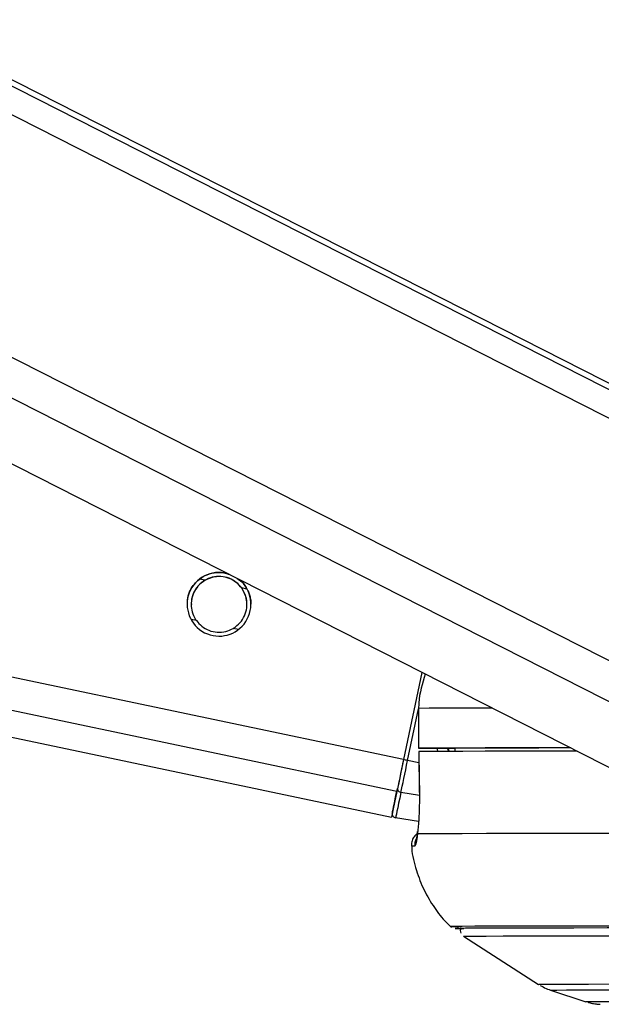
# Model space of a CAD drawing. Header units: millimetres. Extents: x 20 to 19889, y 40 to 15516.
# Tile 80 of 115: x 15058 to 15145, y 6410 to 6558. Entities that reach past the tile are written whole.
import ezdxf

# ---------------------------------------------------------------- set-up
doc = ezdxf.new("R2010")
doc.units = ezdxf.units.MM
doc.header["$LTSCALE"] = 2

msp = doc.modelspace()

# ---------------------------------------------------------------- linework, layer by layer
at = {"color": 7, "linetype": 'Continuous', "lineweight": 25}
for p, q in [((14284.67, 6612.47), (15113.9, 6437.9)), ((14817.86, 6612.47), (15152.01, 6442.67)), ((15173.74, 6489.45), (14931.66, 6612.47)), ((15118.48, 6459.7), (15115.72, 6446.56)), ((15118.48, 6459.7), (15115.72, 6446.56)), ((15117.97, 6454.28), (15117.97, 6448.28)), ((15117.97, 6454.28), (15117.99, 6454.28)), ((15117.99, 6454.28), (15117.98, 6448.28)), ((15119.97, 6448.27), (15123.44, 6448.27)), ((15123.44, 6448.28), (15123.45, 6447.8)), ((15118, 6447.78), (15118.08, 6441.61)), ((15118.02, 6447.78), (15118.01, 6447.78)), ((15118.1, 6441.61), (15118.08, 6441.61)), ((15117.98, 6437.26), (15114.52, 6437.8)), ((15124.73, 6419.96), (15136.02, 6412.72)), ((15137.86, 6411.85), (15143.19, 6410.11))]:
    msp.add_line(p, q, dxfattribs=at)
at = {"color": 8, "linetype": 'Continuous', "lineweight": 25}
for p, q in [((15114.7, 6441.74), (14303.69, 6612.47)), ((15115.72, 6446.56), (14327.61, 6612.47)), ((15166.38, 6445.26), (14837.34, 6612.47)), ((15169.37, 6449.9), (14849.45, 6612.47)), ((15177.59, 6482.22), (14921.28, 6612.47)), ((15176.95, 6486.86), (14929.76, 6612.47)), ((15085.81, 6473.57), (15085.04, 6473.73)), ((15092.15, 6472.24), (15091.35, 6472.41)), ((15084.53, 6467.5), (15083.72, 6467.67)), ((15090.88, 6466.16), (15090.07, 6466.33)), ((15116.34, 6446.43), (15117.97, 6454.21)), ((15122.4, 6448.27), (15122.59, 6447.8)), ((15118.02, 6446.07), (15116.34, 6446.43)), ((15118.1, 6441.17), (15115.33, 6441.63))]:
    msp.add_line(p, q, dxfattribs=at)
at = {"color": 8, "linetype": 'Continuous', "lineweight": 25, "flags": 128}
for points in [[(15129.08, 6454.32), (15128.03, 6454.32), (15124.63, 6454.31), (15121.82, 6454.3), (15119.6, 6454.29), (15117.99, 6454.28)], [(15136.02, 6412.72), (15136.16, 6412.73), (15136.97, 6412.74), (15138.47, 6412.75), (15140.68, 6412.76), (15143.58, 6412.77), (15147.15, 6412.78), (15151.37, 6412.78), (15156.22, 6412.79), (15161.67, 6412.79), (15167.69, 6412.79), (15174.26, 6412.79)], [(15137.86, 6411.85), (15138, 6411.86), (15138.79, 6411.87), (15140.28, 6411.88), (15142.45, 6411.89), (15145.31, 6411.9), (15148.83, 6411.9), (15152.99, 6411.91), (15157.77, 6411.91), (15163.14, 6411.92), (15169.08, 6411.92), (15175.56, 6411.92)], [(15143.19, 6410.11), (15143.23, 6410.12), (15143.85, 6410.13), (15145.17, 6410.14), (15147.19, 6410.15), (15149.89, 6410.16), (15153.26, 6410.16), (15157.27, 6410.17), (15161.92, 6410.17), (15167.16, 6410.18), (15172.97, 6410.18), (15179.32, 6410.18)]]:
    msp.add_lwpolyline(points, dxfattribs=at)
at = {"color": 7, "linetype": 'Continuous', "lineweight": 25, "flags": 128}
for points in [[(15117.98, 6448.28), (15117.97, 6448.28), (15118.05, 6448.28), (15118.21, 6448.28), (15118.46, 6448.28), (15118.77, 6448.28), (15119.14, 6448.28), (15119.54, 6448.28), (15119.97, 6448.27)], [(15140.86, 6448.33), (15136.53, 6448.33), (15132, 6448.32), (15128.03, 6448.32), (15124.62, 6448.31), (15121.81, 6448.3), (15119.59, 6448.29), (15117.98, 6448.28)], [(15141.84, 6447.83), (15141.51, 6447.83), (15136.48, 6447.83), (15131.98, 6447.82), (15128.03, 6447.82), (15124.64, 6447.81), (15121.84, 6447.8), (15119.62, 6447.79), (15118.01, 6447.78)], [(15140.89, 6448.32), (15140.02, 6448.32), (15136.11, 6448.31), (15132.65, 6448.31), (15129.64, 6448.3), (15127.1, 6448.29), (15125.03, 6448.29), (15123.44, 6448.28)], [(15115.72, 6446.56), (15115.57, 6445.85), (15115.42, 6445.16), (15115.28, 6444.48), (15115.15, 6443.84), (15115.02, 6443.23), (15114.9, 6442.68), (15114.8, 6442.17), (15114.7, 6441.74)], [(15115.72, 6446.56), (15115.58, 6445.93), (15115.45, 6445.31), (15115.33, 6444.7), (15115.21, 6444.13), (15115.09, 6443.58), (15114.99, 6443.08), (15114.89, 6442.64), (15114.81, 6442.24)], [(15115.33, 6441.63), (15115.42, 6442.07), (15115.52, 6442.57), (15115.64, 6443.12), (15115.77, 6443.72), (15115.9, 6444.37), (15116.04, 6445.04), (15116.19, 6445.73), (15116.34, 6446.43)], [(15118.01, 6447.78), (15118.07, 6443.78), (15118.1, 6441.61)], [(15114.03, 6438.52), (15114.04, 6438.58), (15114.08, 6438.76), (15114.14, 6439.06), (15114.23, 6439.48), (15114.34, 6440.01), (15114.47, 6440.65), (15114.63, 6441.39), (15114.81, 6442.24)], [(15114.7, 6441.74), (15114.36, 6440.09), (15114.11, 6438.89), (15113.95, 6438.15), (15113.9, 6437.9), (15113.9, 6437.9)], [(15115.33, 6441.63), (15115.14, 6440.76), (15114.98, 6439.99), (15114.84, 6439.33), (15114.73, 6438.79), (15114.64, 6438.36), (15114.58, 6438.05), (15114.54, 6437.87), (15114.52, 6437.8)], [(15117.8, 6435.38), (15117.8, 6435.7), (15117.81, 6435.73)], [(15149.23, 6435.44), (15143.05, 6435.43), (15137.48, 6435.43), (15132.52, 6435.42), (15128.21, 6435.42), (15124.57, 6435.41), (15121.61, 6435.4), (15119.35, 6435.39), (15117.8, 6435.38)], [(15163.78, 6421.51), (15158.04, 6421.51), (15151.72, 6421.51), (15145.96, 6421.51), (15140.79, 6421.5), (15136.24, 6421.5), (15132.32, 6421.49), (15129.05, 6421.48), (15126.45, 6421.47), (15124.53, 6421.46), (15123.31, 6421.45), (15122.79, 6421.44), (15122.96, 6421.42), (15123.84, 6421.41), (15123.98, 6421.41)], [(15165.38, 6421.23), (15158.49, 6421.22), (15152.15, 6421.22), (15146.37, 6421.22), (15141.19, 6421.21), (15136.64, 6421.21), (15132.73, 6421.2), (15129.49, 6421.19), (15126.93, 6421.18), (15125.07, 6421.17), (15123.92, 6421.16), (15123.47, 6421.15), (15123.74, 6421.13), (15124.72, 6421.12), (15124.81, 6421.12)], [(15165.51, 6421.22), (15158.63, 6421.22), (15152.29, 6421.22), (15146.52, 6421.22), (15141.35, 6421.21), (15136.8, 6421.21), (15132.9, 6421.2), (15129.66, 6421.19), (15127.11, 6421.18), (15125.25, 6421.17), (15124.1, 6421.16), (15123.65, 6421.15), (15123.92, 6421.13), (15124.8, 6421.12)], [(15124.73, 6419.97), (15124.73, 6419.97), (15125.17, 6419.98), (15126.32, 6419.99), (15128.16, 6420), (15130.7, 6420.01), (15133.91, 6420.02), (15137.78, 6420.03), (15142.3, 6420.03), (15147.43, 6420.04), (15153.15, 6420.04), (15159.45, 6420.04), (15166.27, 6420.04)]]:
    msp.add_lwpolyline(points, dxfattribs=at)
at = {"color": 7, "linetype": 'Continuous', "lineweight": 25}
for centre, radius, start, end in [((15087.94, 6469.96), 4.8, 75.0496, 51.075), ((15091.06, 6327.16), 121.92, 78.0352, 78.3318), ((15115.37, 6442.19), 0.56, 174.677, 265.7687), ((15114.62, 6438.4), 0.6, 168.112, 261.112)]:
    msp.add_arc(centre, radius, start, end, dxfattribs=at)
at = {"color": 8, "linetype": 'Continuous', "lineweight": 25}
for centre, radius, start, end in [((15119.42, 6433.77), 2.01, 154.3885, 186.1227), ((15117.3, 6429.41), 4.15, 88.3223, 95.2824)]:
    msp.add_arc(centre, radius, start, end, dxfattribs=at)
msp.add_ellipse((15127.82, 6450.32), major_axis=(-4.83, 5.58), ratio=0.999929, start_param=1.138397, end_param=1.206306, dxfattribs=at)
at = {"color": 7, "linetype": 'Continuous', "lineweight": 25}
for points, knots in [([(15084.77, 6473.56), (15085.12, 6473.82), (15085.81, 6474.34), (15087.19, 6474.75), (15088.48, 6474.81), (15089.23, 6474.53), (15089.52, 6474.42)], [0, 0, 0, 0, 0.272268, 0.544122, 0.824135, 1, 1, 1, 1]), ([(15083.19, 6469.95), (15083.18, 6470.17), (15083.15, 6470.79), (15083.47, 6471.81), (15084.03, 6472.83), (15084.53, 6473.31), (15084.77, 6473.56)], [0, 0, 0, 0, 0.154196, 0.450824, 0.727824, 1, 1, 1, 1]), ([(15085.81, 6473.57), (15085.44, 6473.31), (15084.76, 6472.82), (15084.06, 6471.7), (15083.72, 6470.51), (15083.74, 6469.32), (15084.02, 6468.3), (15084.37, 6467.75), (15084.53, 6467.5)], [0, 0, 0, 0, 0.204636, 0.376335, 0.548834, 0.703363, 0.864285, 1, 1, 1, 1]), ([(15085.81, 6473.54), (15085.44, 6473.28), (15084.76, 6472.79), (15084.07, 6471.67), (15083.74, 6470.68), (15083.77, 6470.1), (15083.78, 6469.93)], [0, 0, 0, 0, 0.33046, 0.607732, 0.886295, 1, 1, 1, 1]), ([(15091.35, 6472.41), (15091.1, 6472.71), (15090.59, 6473.3), (15089.47, 6473.93), (15088.22, 6474.21), (15086.9, 6474.1), (15086.17, 6473.75), (15085.81, 6473.57)], [0, 0, 0, 0, 0.1964524, 0.3926501, 0.5933582, 0.7988178, 1, 1, 1, 1]), ([(15091.35, 6472.38), (15091.1, 6472.68), (15090.59, 6473.27), (15089.47, 6473.9), (15088.22, 6474.18), (15086.9, 6474.07), (15086.17, 6473.72), (15085.81, 6473.54)], [0, 0, 0, 0, 0.1964524, 0.3926501, 0.5933582, 0.7988178, 1, 1, 1, 1]), ([(15090.62, 6473.86), (15090.88, 6473.69), (15091.55, 6473.26), (15092.03, 6472.51), (15092.26, 6472.05), (15092.3, 6471.97)], [0, 0, 0, 0, 0.340609, 0.896709, 1, 1, 1, 1]), ([(15090.07, 6466.33), (15090.44, 6466.6), (15091.12, 6467.08), (15091.83, 6468.2), (15092.16, 6469.39), (15092.14, 6470.58), (15091.86, 6471.6), (15091.51, 6472.15), (15091.35, 6472.41)], [0, 0, 0, 0, 0.204636, 0.3763353, 0.5488341, 0.7033628, 0.8642848, 1, 1, 1, 1]), ([(15092.11, 6469.92), (15092.11, 6470.12), (15092.13, 6470.72), (15091.85, 6471.57), (15091.51, 6472.12), (15091.35, 6472.38)], [0, 0, 0, 0, 0.220923, 0.643562, 1, 1, 1, 1]), ([(15092.3, 6471.97), (15092.38, 6471.78), (15092.54, 6471.39), (15092.69, 6470.73), (15092.76, 6470.24), (15092.74, 6469.98), (15092.74, 6469.95)], [0, 0, 0, 0, 0.317052, 0.641344, 0.95892, 1, 1, 1, 1]), ([(15084.53, 6467.5), (15084.79, 6467.2), (15085.29, 6466.6), (15086.41, 6465.97), (15087.67, 6465.7), (15088.98, 6465.8), (15089.71, 6466.16), (15090.07, 6466.33)], [0, 0, 0, 0, 0.196452, 0.39265, 0.593358, 0.798818, 1, 1, 1, 1]), ([(15119, 6459.44), (15118.55, 6458.02), (15118.02, 6456.32), (15118, 6454.56), (15117.99, 6454.28)], [0, 0, 0, 0, 0.838414, 1, 1, 1, 1]), ([(15118.1, 6441.61), (15118.1, 6441.07), (15118.11, 6439.64), (15118.02, 6437.44), (15117.88, 6436.01), (15117.8, 6435.42), (15117.8, 6435.38)], [0, 0, 0, 0, 0.2204933, 0.593656, 0.9703484, 1, 1, 1, 1]), ([(15117.85, 6435.45), (15117.7, 6435.34), (15117.37, 6435.1), (15117.03, 6434.52), (15116.86, 6433.95), (15116.94, 6433.6), (15116.96, 6433.49)], [0, 0, 0, 0, 0.253751, 0.540377, 0.853008, 1, 1, 1, 1]), ([(15117.8, 6435.38), (15117.74, 6434.87), (15117.62, 6433.83), (15117.49, 6433.65), (15117.42, 6433.55)], [0, 0, 0, 0, 0.485349, 1, 1, 1, 1]), ([(15117.81, 6435.73), (15117.79, 6435.59), (15117.72, 6435.09), (15117.67, 6434.73), (15117.62, 6434.52), (15117.63, 6434.56), (15117.63, 6434.56)], [0, 0, 0, 0, 0.205758, 0.716475, 0.999987, 1, 1, 1, 1]), ([(15116.95, 6433.53), (15116.95, 6433.43), (15116.98, 6432.19), (15117.59, 6429.93), (15118.72, 6426.91), (15120.3, 6424.29), (15121.72, 6422.42), (15122.7, 6421.54), (15122.96, 6421.3)], [0, 0, 0, 0, 0.021633, 0.266277, 0.497286, 0.716241, 0.923741, 1, 1, 1, 1]), ([(15124.39, 6421.27), (15124.37, 6421.24), (15124.29, 6421.11), (15124.25, 6420.81), (15124.28, 6420.54), (15124.34, 6420.43), (15124.34, 6420.42)], [0, 0, 0, 0, 0.1331446, 0.5490328, 0.9835208, 1, 1, 1, 1]), ([(15136.3, 6412.57), (15136.59, 6412.41), (15137.16, 6412.07), (15137.78, 6411.88), (15138.09, 6411.78)], [0, 0, 0, 0, 0.503236, 1, 1, 1, 1]), ([(15143.5, 6410.02), (15143.54, 6410.01), (15143.83, 6409.91), (15144.28, 6409.83), (15144.72, 6409.77), (15144.87, 6409.75), (15144.94, 6409.75)], [0, 0, 0, 0, 0.057869, 0.474966, 0.752506, 1, 1, 1, 1]), ([(15144.95, 6409.75), (15145.03, 6409.74), (15145.22, 6409.72), (15145.29, 6409.72), (15145.33, 6409.72)], [0, 0, 0, 0, 0.426732, 1, 1, 1, 1])]:
    msp.add_open_spline(points, degree=3, knots=knots, dxfattribs=at)
at = {"color": 8, "linetype": 'Continuous', "lineweight": 25}
msp.add_open_spline([(15122.58, 6447.8), (15122.52, 6447.87), (15122.41, 6448.01), (15122.38, 6448.19), (15122.37, 6448.27)], degree=3, knots=[0, 0, 0, 0, 0.514526, 1, 1, 1, 1], dxfattribs=at)

doc.saveas('drawing.dxf')
